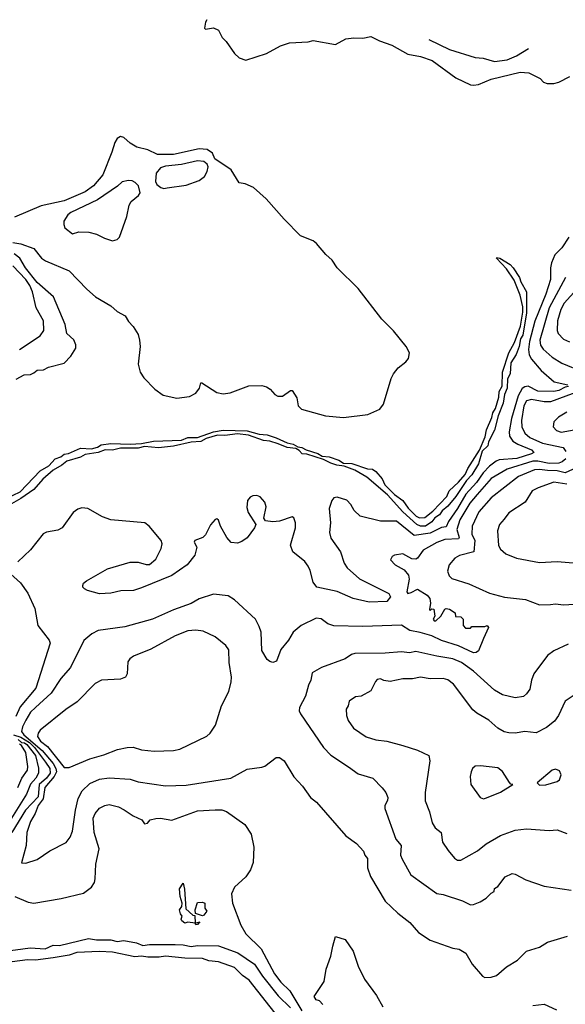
# Model space of a CAD drawing. Extents: x 1245515 to 1420776, y 606314 to 671314.
# Tile 129 of 256: x 1317527 to 1320926, y 660175 to 666311. Entities that reach past the tile are written whole.
import ezdxf

# ---------------------------------------------------------------- set-up
doc = ezdxf.new("R2010")
doc.units = 0

msp = doc.modelspace()

# ---------------------------------------------------------------- linework, layer by layer
at = {"layer": '0CON10XD'}
for points in [[(1318692.3, 666311.2), (1318685, 666296.7), (1318678.3, 666258.3), (1318685, 666252.5), (1318735, 666260), (1318765, 666246.7), (1318789.3, 666199.3), (1318813.3, 666175), (1318865, 666100), (1318894.2, 666074.2), (1318935, 666058.8), (1319065, 666100), (1319151.7, 666148.3), (1319207.3, 666167.3), (1319325, 666174), (1319355, 666182.5), (1319495, 666156.2), (1319558.3, 666191.7), (1319608.3, 666198.3), (1319665.7, 666195.7), (1319715, 666205.6), (1319768.5, 666178.5), (1319845, 666153.4), (1319945, 666097.1), (1320025, 666081.6), (1320096.7, 666056.7), (1320245, 665948.8), (1320335, 665905.5), (1320355, 665902.2), (1320385, 665907.8), (1320465, 665941.1), (1320645, 665984.6), (1320699.8, 665979.8), (1320770, 665945), (1320791.5, 665921.5), (1320813.6, 665913.6), (1320855, 665913.3), (1320885, 665921.1), (1320955, 665958)], [(1320077, 666187.6), (1320205, 666126.1), (1320365, 666074.6), (1320415, 666071.1), (1320485, 666051.4), (1320565, 666061), (1320622.2, 666085), (1320697.8, 666130.6)], [(1317485, 664922.2), (1317535, 664914.8), (1317615, 664885.6), (1317662.9, 664825), (1317687.5, 664807.5), (1317835.9, 664745.9), (1317945, 664631.4), (1317998.8, 664585), (1318095, 664528), (1318133.7, 664493.7), (1318184, 664465), (1318205, 664430), (1318235, 664398.8), (1318265, 664350), (1318274.3, 664315), (1318278.1, 664275), (1318265.6, 664165), (1318278.5, 664115), (1318299.8, 664079.8), (1318368.6, 664008.6), (1318421.1, 663971.1), (1318505, 663951.8), (1318585, 663963.1), (1318625, 663984), (1318646.7, 664015), (1318655, 664047.5), (1318661.2, 664048.8), (1318755, 663988), (1318795, 663978.6), (1318837.5, 663985), (1318955, 664029.2), (1319035, 664031.2), (1319063.9, 664023.9), (1319088.3, 664008.3), (1319116.1, 663976.1), (1319135, 663964.2), (1319165, 663966), (1319215, 664000), (1319225, 664000), (1319253.3, 663955), (1319262.5, 663905), (1319283.3, 663885), (1319433, 663843), (1319545, 663831.6), (1319695, 663850.7), (1319771.4, 663885), (1319793.3, 663915), (1319841.6, 664075), (1319855.8, 664105), (1319885, 664142.2), (1319931.9, 664178.1), (1319949.2, 664200.8), (1319955.5, 664235), (1319935.7, 664275), (1319855, 664372), (1319783, 664445), (1319635.9, 664635.9), (1319505.9, 664765), (1319473.4, 664813.4), (1319435, 664848.5), (1319376.9, 664916.9), (1319355, 664933.5), (1319275.7, 664965), (1319175, 665067.1), (1319063.3, 665195), (1318984.4, 665265), (1318932, 665288), (1318894.2, 665295), (1318844.1, 665375), (1318742.7, 665445), (1318729.2, 665479.2), (1318695, 665501.5), (1318645, 665507.2), (1318485, 665470.8), (1318385, 665471.7), (1318325, 665499.4), (1318257.6, 665517.6), (1318215, 665541.8), (1318175, 665576.2), (1318155, 665583.6), (1318135, 665571.5), (1318118.8, 665545), (1318101.6, 665485), (1318044.2, 665345), (1317986.5, 665275), (1317935, 665239), (1317805, 665182.2), (1317660.2, 665150.2), (1317495, 665080.8)], [(1318425, 665260), (1318445, 665263.1), (1318565, 665279.4), (1318645, 665308.6), (1318677.5, 665335), (1318695.8, 665365), (1318700.8, 665395), (1318695, 665411.2), (1318675, 665427.5), (1318635, 665431.8), (1318535, 665408.2), (1318435, 665397.5), (1318405, 665388.5), (1318377.8, 665355), (1318372.9, 665302.9), (1318381.2, 665285), (1318405.6, 665265.6), (1318425, 665260)], [(1318105, 664933.8), (1318135, 664941.2), (1318148, 664955), (1318194.2, 665085), (1318209.2, 665155), (1318222.1, 665177.9), (1318268, 665215), (1318277, 665233), (1318266.7, 665275), (1318247.3, 665297.3), (1318227.8, 665307.8), (1318205, 665310), (1318165, 665300.6), (1318136.5, 665273.5), (1318011.2, 665188.8), (1317845, 665109.5), (1317827.1, 665095), (1317802.5, 665055), (1317801.1, 665035), (1317808.1, 665015), (1317855, 664977.5), (1317895, 664988.9), (1317957, 664987), (1318005, 664975.6), (1318055, 664948.8), (1318105, 664933.8)], [(1320948.3, 664955), (1320905, 664889.6), (1320860.4, 664845), (1320840.4, 664795), (1320834.6, 664765), (1320835, 664692.5), (1320805, 664600), (1320737.5, 664432.5), (1320702.3, 664305), (1320697.2, 664255), (1320702.2, 664222.2), (1320714.8, 664194.9), (1320776.1, 664125), (1320856.9, 664055), (1320941.2, 664035)], [(1320574.1, 664235.9), (1320609.8, 664300.2), (1320647.8, 664402.2), (1320662, 664488), (1320661.1, 664521.1), (1320646, 664595), (1320608.2, 664688.2), (1320559.5, 664759.5), (1320497.5, 664825), (1320500.7, 664829.3), (1320518, 664825), (1320582, 664785), (1320601.4, 664765), (1320640.6, 664705), (1320648.5, 664678.5), (1320684.3, 664615), (1320685.3, 664485.3), (1320660.9, 664345), (1320647.1, 664322.9), (1320638.8, 664275), (1320619.5, 664225), (1320587.5, 664172.5), (1320581.9, 664105), (1320566.8, 664073.2), (1320564.3, 664015), (1320547.1, 663975), (1320538.9, 663921.1), (1320508, 663842), (1320485, 663753.8), (1320448.5, 663681.5), (1320444.2, 663655), (1320408.7, 663621.3), (1320385, 663543.8), (1320344.3, 663475), (1320310.3, 663439.7), (1320245, 663340), (1320195, 663279.2), (1320159.1, 663250.9), (1320141.9, 663225), (1320113.6, 663206.4), (1320095, 663181.1), (1320055, 663155.6), (1320025, 663155.6), (1320000.6, 663165), (1319915, 663244.4), (1319819.2, 663349.2), (1319689.8, 663459.8), (1319614, 663504), (1319548.9, 663528.9), (1319503.3, 663535), (1319465, 663548.1), (1319420.5, 663570.5), (1319315, 663603.3), (1319286.4, 663606.4), (1319267.5, 663627.5), (1319248, 663638), (1319192.5, 663645), (1319138.3, 663668.3), (1319085, 663684.5), (1319045, 663688.6), (1318952.3, 663722.3), (1318885, 663730), (1318805, 663720), (1318758.7, 663721.3), (1318688.5, 663701.5), (1318655, 663682.2), (1318595, 663678.1), (1318485, 663653.9), (1318392.6, 663642.6), (1318305, 663650.5), (1318265, 663641.1), (1318155, 663640), (1318105, 663629.4), (1318060.2, 663629.8), (1318015, 663614.4), (1317935, 663602.2), (1317906.2, 663585), (1317820.8, 663559.2), (1317788.6, 663535), (1317736.5, 663503.5), (1317672.1, 663447.9), (1317615, 663384.4), (1317535, 663327.5), (1317475, 663294.6)], [(1317505, 664071.5), (1317555, 664098.8), (1317595, 664101.1), (1317615, 664110.5), (1317635, 664126.9), (1317675, 664130), (1317706.2, 664145), (1317805, 664170), (1317845.5, 664214.5), (1317876.1, 664263.9), (1317877.5, 664285), (1317865, 664316.9), (1317820, 664355), (1317811.2, 664411.2), (1317737.7, 664585), (1317635, 664672.4), (1317562.9, 664765), (1317528.1, 664825), (1317491.6, 664851.6)], [(1317525, 664256.9), (1317655, 664341.9), (1317677.3, 664375), (1317675.3, 664435.3), (1317629.1, 664515), (1317607.1, 664615), (1317590.5, 664655), (1317565, 664693), (1317485, 664778)], [(1320927.7, 664705), (1320826.5, 664515), (1320767.7, 664315), (1320772.2, 664282.2), (1320787.5, 664257.5), (1320845, 664208.9), (1320905, 664170.4), (1321035.9, 664115.9)], [(1321018.5, 664655), (1320919.5, 664545), (1320898.3, 664505), (1320878.6, 664435), (1320875.3, 664375.3), (1320880.9, 664355), (1320915, 664320.9), (1320952.9, 664302.9)], [(1317442.9, 663327.1), (1317530.8, 663369.2), (1317655, 663499.5), (1317708.1, 663531.9), (1317748.6, 663575), (1317782.7, 663587.2), (1317805, 663604.4), (1317831.9, 663608.1), (1317905, 663640.9), (1317975, 663636.4), (1318012, 663648), (1318035, 663661.5), (1318095, 663669.5), (1318215, 663665.9), (1318285, 663670.6), (1318360, 663685), (1318535, 663691.9), (1318575, 663706.9), (1318635, 663708.2), (1318735, 663742.2), (1318795, 663752.9), (1318945, 663749.1), (1319019.1, 663729.1), (1319068.8, 663725), (1319125, 663706.2), (1319193.4, 663673.4), (1319230, 663665), (1319259.2, 663649.2), (1319285, 663645.4), (1319310.9, 663630.9), (1319385, 663607.1), (1319411.7, 663591.7), (1319455, 663586.2), (1319515, 663566.7), (1319545, 663546.8), (1319596.7, 663545), (1319693.2, 663513.2), (1319725, 663509.4), (1319745.2, 663495.3), (1319785, 663450), (1319802.6, 663412.6), (1319861.5, 663351.5), (1319914, 663315), (1319948.1, 663268.1), (1319997.5, 663217.5), (1320017.3, 663207.3), (1320051.8, 663208.2), (1320101.5, 663248.5), (1320189.2, 663340.8), (1320203.6, 663375), (1320261.8, 663428.2), (1320303.3, 663476.7), (1320318.6, 663515), (1320390.9, 663629.1), (1320427.4, 663712.6), (1320435.7, 663755), (1320468.8, 663831.2), (1320475, 663861.2), (1320492.3, 663887.7), (1320511.8, 663958.2), (1320514.1, 663995), (1320532.2, 664027.8), (1320534.6, 664115), (1320574.1, 664235.9)], [(1320945.8, 664025), (1320925, 664021.6), (1320885, 664000.4), (1320855, 663994.6), (1320755, 663997), (1320695, 664027.2), (1320675, 664023.8), (1320657.4, 664012.6), (1320632, 663968), (1320591.4, 663825), (1320577.3, 663742.7), (1320578, 663715), (1320599.7, 663685), (1320630, 663665), (1320715, 663630.6), (1320730.8, 663615), (1320716.5, 663605), (1320625, 663577.1), (1320515, 663569.3), (1320495, 663561), (1320455, 663529.8), (1320415, 663487), (1320373.6, 663426.4), (1320306.4, 663355), (1320255.4, 663265), (1320198.1, 663185), (1320185, 663151.4), (1320155, 663147), (1320085, 663112.1), (1319985, 663097.5), (1319875, 663186), (1319775, 663186.2), (1319647.9, 663217.9), (1319611.8, 663251.8), (1319590.9, 663290.9), (1319565, 663317.5), (1319505, 663336.7), (1319485, 663331.2), (1319471.2, 663315), (1319454.3, 663265.7), (1319463.1, 663175), (1319457.9, 663115), (1319465, 663080), (1319525.2, 662995.2), (1319549.2, 662925), (1319567.1, 662895), (1319645, 662826.9), (1319826, 662735), (1319837.1, 662715), (1319815, 662686.2), (1319705, 662681.1), (1319605, 662704.5), (1319505, 662747.5), (1319378, 662775), (1319355.3, 662805.3), (1319337.7, 662877.7), (1319325, 662905.7), (1319303.3, 662935), (1319228.1, 662995), (1319215, 663037.5), (1319245.3, 663145), (1319245.3, 663175.3), (1319235, 663206), (1319225, 663212.5), (1319145, 663186.9), (1319105, 663181.4), (1319057.5, 663187.5), (1319047.5, 663205), (1319062.9, 663275), (1319055, 663303.8), (1319025, 663338.2), (1319005, 663346.2), (1318980, 663345), (1318962.9, 663335), (1318947.1, 663315), (1318941.7, 663271.7), (1318950.9, 663240.9), (1318997.5, 663165), (1318990, 663145), (1318945, 663082.5), (1318910.7, 663059.3), (1318885, 663050), (1318845, 663053.8), (1318817.5, 663085), (1318778.8, 663155), (1318765, 663192.5), (1318755, 663200), (1318745, 663196.7), (1318715, 663163.3), (1318685, 663100), (1318667.5, 663085), (1318617.5, 663065), (1318613.3, 663055), (1318630, 663025), (1318618.8, 662975), (1318571.2, 662915), (1318475, 662846.7), (1318285, 662770), (1318236.1, 662753.9), (1318157, 662753), (1318095, 662736.7), (1318025, 662733.8), (1317950, 662755), (1317930, 662765), (1317920, 662775), (1317920, 662785), (1317925, 662800), (1317942.5, 662815), (1318075, 662888.8), (1318215, 662930), (1318265, 662930), (1318315, 662916.2), (1318335, 662916.7), (1318375, 662950), (1318408, 663015), (1318413.8, 663045), (1318408.8, 663065), (1318333.3, 663155), (1318307.5, 663175), (1318095, 663193.8), (1318043.2, 663213.2), (1317952.5, 663265), (1317915, 663268.8), (1317889.2, 663260.8), (1317859.2, 663240.8), (1317791.2, 663145), (1317765, 663130.6), (1317695, 663117.9), (1317673.7, 663106.3), (1317595, 663008.5), (1317515, 662932.5)], [(1321025, 664000.8), (1320835, 663930.8), (1320795, 663929.3), (1320715, 663944.7), (1320685, 663936.2), (1320669, 663905), (1320654.4, 663814.4), (1320656.3, 663775), (1320674.1, 663734.1), (1320705, 663706.5), (1320785, 663672.3), (1320912.7, 663645), (1320930.6, 663620.6)], [(1320935, 663866.2), (1320884.4, 663835), (1320854.4, 663805), (1320850, 663775), (1320870.6, 663750.6), (1320901.6, 663741.6), (1321085, 663773.6)], [(1320929.2, 663575), (1320906.2, 663555), (1320885, 663548.5), (1320825, 663546.1), (1320755, 663561), (1320725, 663560), (1320565, 663509.2), (1320465, 663452.5), (1320378.2, 663351.8), (1320331.2, 663298.8), (1320269, 663195), (1320250.5, 663135), (1320265.7, 663085), (1320261.1, 663075), (1320175, 663071.3), (1320125, 663053.8), (1320041.1, 663005), (1320005, 662955.6), (1319995, 662950), (1319970.6, 662950.6), (1319915, 662982.5), (1319862.5, 662975), (1319846.7, 662965), (1319836.7, 662945), (1319866.2, 662915), (1319922.8, 662882.8), (1319948.8, 662848.8), (1319953.8, 662825), (1319940, 662745), (1319945, 662736.2), (1319965, 662740.6), (1320005, 662762.5), (1320066, 662725), (1320083.3, 662705), (1320087.5, 662675), (1320080, 662635), (1320085, 662630), (1320095, 662640), (1320107.5, 662637.5), (1320112.5, 662595), (1320102.5, 662575), (1320110, 662565), (1320120, 662565), (1320150, 662595), (1320175, 662637.5), (1320185, 662642.5), (1320205, 662638), (1320240, 662615), (1320241.7, 662591.7), (1320275, 662590), (1320290, 662575), (1320290, 662535), (1320305, 662520), (1320335, 662520), (1320345, 662530), (1320425, 662530), (1320440, 662535), (1320447, 662523), (1320417.5, 662455), (1320385, 662377.5), (1320372, 662368), (1320355, 662365.8), (1320260, 662410), (1320155, 662442.9), (1320095, 662471.2), (1320023.1, 662493.1), (1319956.7, 662505), (1319905, 662537.5), (1319665, 662529.3), (1319485, 662533.6), (1319447.2, 662547.2), (1319405, 662577.5), (1319375, 662582), (1319280, 662535), (1319231.2, 662495), (1319201.2, 662445), (1319153, 662387), (1319126.9, 662313.1), (1319105, 662306), (1319085, 662310.8), (1319068, 662325), (1319035, 662380), (1319030.5, 662495), (1319019.5, 662530.5), (1318995.8, 662575.8), (1318866.3, 662696.3), (1318825, 662720.8), (1318735, 662730.8), (1318645, 662701.9), (1318595, 662672.2), (1318485, 662632.7), (1318355, 662574.7), (1318181.6, 662528.4), (1318015, 662504.2), (1317975.9, 662484.1), (1317927, 662443), (1317843.5, 662275), (1317782.5, 662205), (1317722.3, 662115), (1317625.5, 662025), (1317595, 661995.4), (1317565, 661946.9), (1317544.1, 661905), (1317537.9, 661875), (1317552, 661855), (1317667.4, 661757.4), (1317735.5, 661675.5), (1317752, 661645), (1317755.4, 661625), (1317742.5, 661595), (1317683.4, 661526.6), (1317673.3, 661456.7), (1317642.3, 661415), (1317624.2, 661365), (1317594.1, 661315), (1317572.5, 661245), (1317567.8, 661165), (1317537.5, 661057.5), (1317565, 661054), (1317635, 661077.1), (1317715, 661130.8), (1317815.5, 661184.5), (1317842.4, 661217.6), (1317855.6, 661255), (1317875.3, 661384.7), (1317892.1, 661457.9), (1317916.2, 661505), (1317965, 661551.1), (1318025, 661578.8), (1318085, 661585.9), (1318215, 661578.5), (1318265, 661562.3), (1318435, 661536.9), (1318565, 661540), (1318842.5, 661585), (1318945, 661641.2), (1319035, 661652.5), (1319055, 661660), (1319125, 661712.5), (1319145, 661712.5), (1319175, 661692.5), (1319235, 661593.8), (1319289.2, 661535), (1319338.6, 661465), (1319376, 661435), (1319560, 661225), (1319625, 661177.1), (1319668.9, 661128.9), (1319677.1, 661105), (1319693.4, 661083.4), (1319694.3, 661025.7), (1319712.1, 660972.1), (1319805, 660818.6), (1319882.3, 660742.3), (1319958, 660685), (1320012.6, 660622.6), (1320085, 660574.4), (1320225, 660525.8), (1320265, 660519.2), (1320306.7, 660495), (1320345.9, 660425.9), (1320410.7, 660350.7), (1320425, 660343.3), (1320465, 660344), (1320497.5, 660355), (1320560.9, 660409.1), (1320629.1, 660450.9), (1320685, 660506.7), (1320765, 660531.4), (1320815, 660561.8), (1320939.6, 660599.6)], [(1320995, 663518.1), (1320925, 663487.5), (1320875, 663500.7), (1320815, 663501.5), (1320765, 663508.9), (1320735, 663506.1), (1320635, 663463.5), (1320465, 663332.4), (1320386.6, 663243.4), (1320345.3, 663155), (1320343.5, 663105), (1320362.3, 663065), (1320355.6, 662995), (1320267.6, 662972.4), (1320237.1, 662955), (1320203.5, 662915), (1320193.3, 662875), (1320202.9, 662845), (1320219.4, 662829.4), (1320326.2, 662796.2), (1320455, 662736.9), (1320547.3, 662712.7), (1320678.3, 662698.3), (1320765, 662664.5), (1320835, 662666.7), (1320865, 662671.9), (1320915, 662664.5), (1321015, 662670.5)], [(1320935, 663415.8), (1320855, 663428.5), (1320756.6, 663393.4), (1320720.8, 663375), (1320675.4, 663304.6), (1320575, 663238), (1320545, 663199.2), (1320515.7, 663165), (1320503.6, 663126.4), (1320509.4, 663035), (1320522.2, 663012.2), (1320555, 662982.5), (1320622.5, 662955), (1320765, 662929.4), (1320875, 662934.5), (1320975, 662926.9)], [(1317451.9, 662875), (1317532.6, 662802.6), (1317577.4, 662737.4), (1317621.9, 662641.9), (1317640.9, 662535), (1317711.5, 662445), (1317716.8, 662425), (1317628.3, 662145), (1317530.1, 662029.9), (1317502.1, 661967.9)], [(1317835, 661651.9), (1317964.7, 661705.3), (1318050.6, 661729.4), (1318136.4, 661763.6), (1318195.7, 661775.7), (1318235, 661776.9), (1318285, 661761.9), (1318365, 661751.9), (1318485, 661757.1), (1318525, 661764.4), (1318692.7, 661847.3), (1318713.8, 661865), (1318746, 661915), (1318784, 662035), (1318830, 662125), (1318843.8, 662185), (1318845.8, 662215), (1318832.5, 662305), (1318829.2, 662385), (1318810.6, 662410.6), (1318745, 662466.2), (1318670.2, 662500.2), (1318625, 662507.1), (1318575, 662502.3), (1318495, 662472.3), (1318345, 662388.9), (1318236, 662345), (1318212.8, 662327.2), (1318201.3, 662308.7), (1318195.8, 662235), (1318185.5, 662214.5), (1318155, 662202.5), (1318037.5, 662195), (1317996.2, 662175), (1317885, 662059.4), (1317815, 662012.2), (1317655, 661884.3), (1317641.8, 661865), (1317638.8, 661845), (1317656.7, 661815), (1317701, 661781), (1317805, 661651.9), (1317835, 661651.9)], [(1320945, 662419.2), (1320855, 662378.8), (1320815, 662348.5), (1320730.9, 662235), (1320715.5, 662195), (1320705, 662138.8), (1320685, 662109.2), (1320665, 662093.3), (1320615, 662085.5), (1320535, 662104.5), (1320485, 662133.3), (1320355, 662251.8), (1320279.1, 662305), (1320225, 662328), (1320125, 662343.8), (1319995, 662373.8), (1319955, 662366.1), (1319905, 662371.2), (1319805, 662362.7), (1319615, 662361.1), (1319594.4, 662355.6), (1319555, 662327.9), (1319406.7, 662275), (1319350, 662240), (1319341.2, 662195), (1319325.9, 662164.1), (1319308, 662095), (1319270, 662025), (1319268, 662005), (1319276, 661985), (1319420.6, 661775), (1319465, 661727.5), (1319576.2, 661656.2), (1319635, 661610.8), (1319726.7, 661585), (1319786, 661525), (1319809.2, 661495), (1319820, 661465), (1319818, 661445), (1319802, 661415), (1319801.2, 661395), (1319871.1, 661205), (1319903.3, 661165), (1319900.5, 661105), (1319910.2, 661080.2), (1319963.1, 660983.1), (1320125, 660865.6), (1320165, 660859.1), (1320285, 660820), (1320335, 660795.8), (1320355, 660797.5), (1320396.7, 660813.3), (1320433, 660837), (1320465, 660868.8), (1320482.5, 660877.5), (1320485, 660896.7), (1320505, 660910), (1320550.9, 660969.1), (1320595, 660990), (1320615, 660985.7), (1320681.4, 660951.4), (1320795, 660911.5), (1320963.7, 660886.3)], [(1320995, 662110), (1320926.2, 662065), (1320884.6, 661975.4), (1320859.6, 661940.4), (1320809.2, 661900.8), (1320745, 661866.9), (1320675, 661875.8), (1320614.1, 661865.9), (1320575, 661867.5), (1320545, 661874.3), (1320505, 661895.7), (1320450, 661945), (1320375, 661989.1), (1320350.1, 662010.1), (1320230.8, 662170.8), (1320195, 662197.9), (1320165, 662206.1), (1320085, 662204.1), (1320025, 662213.1), (1319975, 662202.7), (1319915, 662204.5), (1319835, 662187.9), (1319795, 662192.9), (1319775, 662204.3), (1319755, 662199.5), (1319743.1, 662186.9), (1319715, 662128.9), (1319655, 662095.8), (1319619.6, 662090.4), (1319580, 662065), (1319573.3, 662035), (1319561.2, 662015), (1319562.9, 661975), (1319574.5, 661944.5), (1319606.4, 661896.4), (1319685, 661842.9), (1319745, 661822.9), (1319815, 661814.4), (1319915, 661788.9), (1320005, 661758.9), (1320075.4, 661725.4), (1320083, 661693), (1320052.2, 661495), (1320053.4, 661443.4), (1320079.2, 661375), (1320096.1, 661306.1), (1320115, 661274.2), (1320152.5, 661245), (1320162, 661185), (1320196.4, 661133.6), (1320235, 661086.2), (1320254.2, 661074.2), (1320275, 661074.2), (1320378.7, 661131.3), (1320433.8, 661175), (1320523.3, 661226.7), (1320615, 661260.9), (1320685, 661267.8), (1320825, 661259.4), (1320875, 661263.1), (1320935, 661238.9)], [(1317517.2, 661825), (1317537.8, 661807.8), (1317557.1, 661805), (1317571.8, 661795), (1317625.7, 661725), (1317643.4, 661646.6), (1317643.4, 661616.6), (1317626.7, 661585), (1317593.7, 661546.3), (1317568.8, 661485), (1317475, 661334.7)], [(1317488.4, 661855), (1317535, 661839.7), (1317587.1, 661807.1), (1317619.6, 661775), (1317688.8, 661685), (1317714.9, 661645), (1317717, 661615), (1317695, 661583.9), (1317647.7, 661545), (1317641.3, 661468.7), (1317563.6, 661385), (1317478.1, 661245)], [(1317514.4, 661525.6), (1317540, 661585), (1317574.7, 661635), (1317577.7, 661657.7), (1317566.2, 661745), (1317538.5, 661788.5), (1317525, 661797.3)], [(1320416.1, 661456.1), (1320435, 661461.4), (1320522.4, 661497.6), (1320600, 661545), (1320587.5, 661547.5), (1320577.7, 661557.7), (1320535.6, 661625.6), (1320505, 661648), (1320397.7, 661662.3), (1320365, 661660), (1320348, 661645), (1320340, 661625), (1320334.2, 661594.2), (1320338, 661545), (1320396.7, 661465), (1320416.1, 661456.1)], [(1320765, 661540), (1320805, 661543.3), (1320875, 661563.8), (1320890, 661575), (1320900, 661605), (1320889.5, 661629.5), (1320865, 661640), (1320845, 661633.8), (1320750, 661555), (1320765, 661540)], [(1317496.4, 660846.4), (1317580.8, 660810.8), (1317616.1, 660806.1), (1317786.1, 660833.9), (1317925, 660867.8), (1317974.8, 660905.2), (1317992.5, 660935), (1317998, 660958), (1318001.5, 661048.5), (1318022.3, 661145), (1317990.3, 661245), (1317985.3, 661335), (1317997.3, 661365), (1318025, 661396.9), (1318056.7, 661415), (1318085, 661421.1), (1318143.3, 661405), (1318177.4, 661387.4), (1318235, 661349.2), (1318287.5, 661325), (1318305, 661300), (1318322.5, 661305), (1318340, 661325), (1318375, 661333.8), (1318405, 661335.7), (1318475, 661323.8), (1318635, 661381.1), (1318745, 661387.9), (1318786.3, 661386.3), (1318815, 661376.7), (1318930, 661295), (1318970, 661235), (1318985.6, 661155), (1318980.6, 661059.4), (1318965, 661014.2), (1318935, 660968.9), (1318865, 660905.6), (1318847.1, 660862.9), (1318851.9, 660805), (1318905, 660668.1), (1318935.4, 660615), (1319032, 660522), (1319115, 660365.4), (1319155, 660313.2), (1319209.7, 660259.7), (1319285.5, 660135)], [(1318625, 660670), (1318620, 660680), (1318575, 660687.5), (1318555, 660680), (1318536.2, 660695), (1318533.3, 660705), (1318540, 660725), (1318528.3, 660738.3), (1318522.5, 660765), (1318537.5, 660785), (1318540, 660805), (1318527, 660847), (1318523.3, 660895), (1318545, 660930), (1318553.6, 660893.6), (1318561.2, 660771.2), (1318605, 660730), (1318618.3, 660728.3), (1318620, 660680), (1318648.3, 660688.3), (1318635, 660672.5), (1318625, 660670)], [(1318665, 660727.5), (1318621.7, 660741.7), (1318620, 660765), (1318635, 660810), (1318665, 660812.5), (1318680, 660805), (1318680, 660775), (1318692.5, 660755), (1318675, 660730), (1318665, 660727.5)], [(1317425, 660505.2), (1317592.7, 660527.3), (1317685, 660520.7), (1317735, 660543.8), (1317775, 660542.5), (1317954.7, 660585.3), (1318005, 660577.3), (1318095, 660577.7), (1318135, 660567.2), (1318175, 660572.5), (1318255, 660558.5), (1318295, 660540.9), (1318335, 660548.5), (1318495, 660548.8), (1318546.1, 660546.1), (1318595, 660535.3), (1318635, 660540.9), (1318765, 660539.7), (1318886.7, 660496.7), (1318989.2, 660425), (1319039.9, 660349.9), (1319137.5, 660227.5), (1319215, 660153.2)], [(1319415, 660173.3), (1319395, 660197.5), (1319373.6, 660203.6), (1319362.5, 660225), (1319425, 660316.7), (1319435.8, 660394.2), (1319465.9, 660475.9), (1319478.3, 660538.3), (1319495, 660597.5), (1319555, 660580), (1319605, 660506.7), (1319635, 660412), (1319675, 660331.4), (1319750.9, 660230.9), (1319789.6, 660159.6)], [(1319141.1, 660091.1), (1318956, 660326), (1318915, 660353.8), (1318865, 660404.7), (1318765, 660440.8), (1318705, 660447.2), (1318665, 660460.2), (1318555, 660462.1), (1318435, 660476.3), (1318395, 660469.4), (1318325, 660469.1), (1318285, 660476), (1318245, 660470.3), (1318105, 660500.4), (1318025, 660505.3), (1317882.2, 660497.8), (1317835, 660480.9), (1317736.2, 660465), (1317625, 660450.2), (1317575, 660451.6), (1317479.2, 660440.8)], [(1320725, 660167.5), (1320795, 660176.7), (1320870.7, 660140.7)]]:
    msp.add_lwpolyline(points, dxfattribs=at)

doc.saveas('drawing.dxf')
